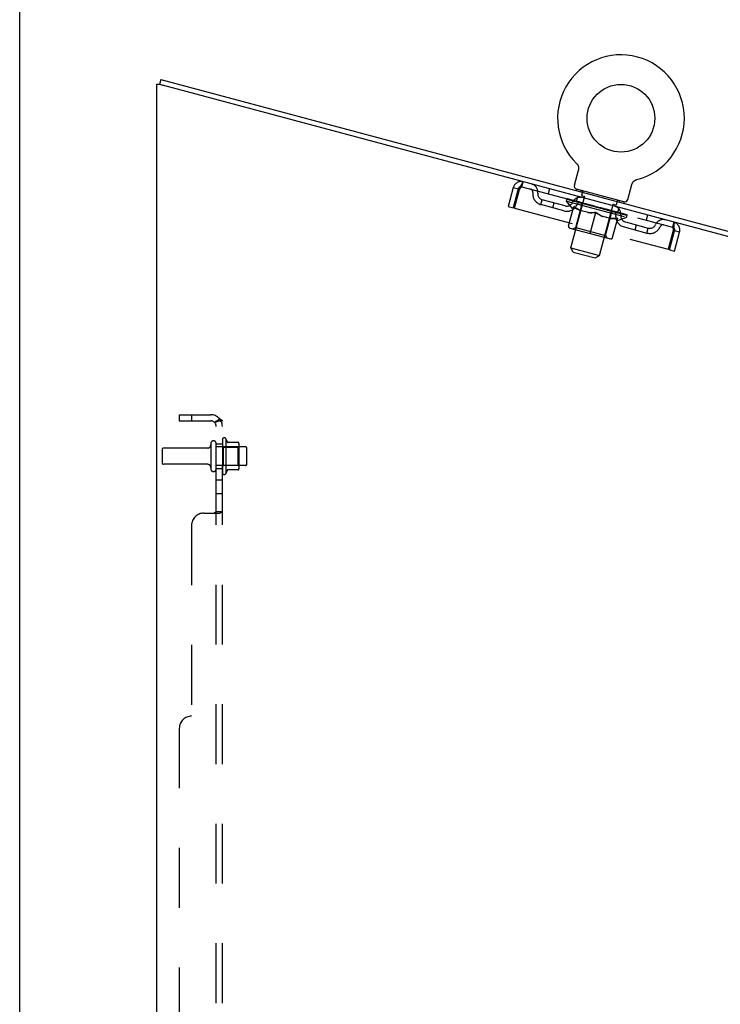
# Model space of a CAD drawing. Header units: inches. Extents: x 0 to 221, y 0 to 143.
# Tile 118 of 256: x 0 to 14, y 91 to 111. Entities that reach past the tile are written whole.
import ezdxf

# ---------------------------------------------------------------- set-up
doc = ezdxf.new("R2010")
doc.units = ezdxf.units.IN
doc.header["$LTSCALE"] = 12.142857
doc.header["$MEASUREMENT"] = 0
doc.linetypes.add('HIDDEN', pattern=[0.2, 0.1, -0.1])
doc.layers.get('0').update_dxf_attribs({"linetype": 'CONTINUOUS'})
doc.layers.add('DEFAULT_2', color=8, linetype='HIDDEN')
doc.layers.add('SUBPANEL', color=7, linetype='CONTINUOUS')

msp = doc.modelspace()

# ---------------------------------------------------------------- linework, layer by layer
at = {"color": 7, "linetype": 'Continuous'}
for p, q in [((0, 0), (0, 142.857)), ((2.841, 110.126), (2.842, 110.126)), ((2.869, 110.226), (2.842, 110.125)), ((2.869, 110.226), (20.723, 105.442)), ((11.314, 108.52), (11.314, 108.52)), ((11.314, 108.52), (11.318, 108.517)), ((11.315, 108.519), (11.317, 108.518)), ((11.318, 108.517), (11.321, 108.513)), ((11.321, 108.513), (11.325, 108.509)), ((11.324, 108.509), (11.328, 108.505)), ((11.328, 108.505), (11.331, 108.501)), ((11.331, 108.501), (11.334, 108.497)), ((11.333, 108.497), (11.336, 108.492)), ((11.336, 108.493), (11.339, 108.488)), ((11.339, 108.488), (11.341, 108.484)), ((11.341, 108.484), (11.343, 108.479)), ((11.343, 108.479), (11.346, 108.474)), ((11.345, 108.474), (11.347, 108.47)), ((11.347, 108.47), (11.349, 108.465)), ((11.349, 108.465), (11.351, 108.46)), ((11.351, 108.46), (11.352, 108.455)), ((11.352, 108.455), (11.353, 108.45)), ((11.353, 108.45), (11.354, 108.445)), ((11.354, 108.445), (11.355, 108.44)), ((11.355, 108.44), (11.356, 108.435)), ((11.356, 108.435), (11.357, 108.43)), ((11.357, 108.43), (11.357, 108.425)), ((11.271, 108.077), (11.352, 108.381)), ((11.353, 108.385), (11.352, 108.381)), ((11.356, 108.4), (11.355, 108.395)), ((11.357, 108.405), (11.356, 108.4)), ((11.357, 108.425), (11.357, 108.42)), ((11.357, 108.42), (11.357, 108.415)), ((11.357, 108.415), (11.357, 108.41)), ((11.357, 108.41), (11.357, 108.405)), ((12.358, 107.786), (12.439, 108.089)), ((12.442, 108.098), (12.443, 108.103)), ((12.443, 108.103), (12.445, 108.108)), ((12.445, 108.108), (12.447, 108.113)), ((12.447, 108.113), (12.45, 108.117)), ((12.45, 108.117), (12.452, 108.122)), ((12.452, 108.122), (12.454, 108.126)), ((12.454, 108.126), (12.457, 108.13)), ((12.457, 108.13), (12.46, 108.135)), ((12.46, 108.135), (12.463, 108.139)), ((12.463, 108.139), (12.466, 108.143)), ((12.466, 108.143), (12.469, 108.147)), ((12.469, 108.147), (12.473, 108.15)), ((12.473, 108.15), (12.476, 108.154)), ((12.476, 108.154), (12.48, 108.158)), ((12.48, 108.157), (12.484, 108.161)), ((12.484, 108.161), (12.488, 108.164)), ((12.488, 108.164), (12.492, 108.167)), ((12.492, 108.167), (12.496, 108.17)), ((12.496, 108.17), (12.5, 108.173)), ((12.5, 108.173), (12.504, 108.176)), ((12.504, 108.176), (12.509, 108.178)), ((12.509, 108.178), (12.513, 108.181)), ((12.513, 108.181), (12.518, 108.183)), ((12.518, 108.183), (12.522, 108.185)), ((12.522, 108.185), (12.527, 108.187)), ((12.527, 108.187), (12.532, 108.188)), ((12.532, 108.188), (12.537, 108.19)), ((12.532, 108.188), (12.533, 108.189)), ((12.537, 108.19), (12.542, 108.191)), ((12.539, 108.191), (12.54, 108.191)), ((11.313, 107.994), (11.306, 107.965)), ((12.279, 107.736), (11.313, 107.994)), ((12.279, 107.736), (12.272, 107.707))]:
    msp.add_line(p, q, dxfattribs=at)
at = {"color": 3, "linetype": 'Continuous'}
for p, q in [((2.789, 33.55), (2.789, 110.126)), ((2.789, 110.126), (2.841, 110.126)), ((2.841, 110.126), (2.881, 110.115)), ((2.881, 110.115), (2.893, 110.112)), ((2.893, 110.112), (2.905, 110.109)), ((20.696, 105.342), (2.905, 110.109))]:
    msp.add_line(p, q, dxfattribs=at)
at = {"color": 7, "linetype": 'Continuous'}
for points in [[(11.355, 108.395), (11.354, 108.39), (11.353, 108.385)], [(12.439, 108.089), (12.44, 108.094), (12.442, 108.098)], [(12.439, 108.089), (12.44, 108.094), (12.442, 108.098)]]:
    msp.add_lwpolyline(points, dxfattribs=at)
msp.add_circle((12.218, 109.437), 0.688, dxfattribs=at)
for centre, radius, start, end in [((12.218, 109.437), 1.288, 284.5053, 225.4947), ((11.338, 108.059), 0.069, 165, 250), ((12.291, 107.804), 0.069, 260, 345)]:
    msp.add_arc(centre, radius, start, end, dxfattribs=at)
at = {"layer": 'DEFAULT_2', "color": 8, "linetype": 'HIDDEN'}
for p, q in [((11.32, 108.514), (11.321, 108.513)), ((10.206, 108.045), (10.233, 108.145)), ((10.206, 108.045), (13.264, 107.225)), ((12.541, 108.191), (12.542, 108.191)), ((10.028, 108.027), (9.926, 107.645)), ((10.129, 108), (10.026, 107.618)), ((10.028, 108.027), (10.129, 108)), ((10.055, 107.61), (10.158, 107.992)), ((10.766, 108.002), (10.739, 107.902)), ((11.201, 106.802), (11.478, 107.836)), ((11.312, 107.748), (11.339, 107.849)), ((11.407, 107.969), (11.399, 107.94)), ((11.421, 107.872), (11.441, 107.95)), ((11.428, 107.86), (11.485, 107.845)), ((9.926, 107.645), (10.026, 107.618)), ((10.593, 107.681), (10.62, 107.781)), ((11.06, 107.556), (10.593, 107.681)), ((11.087, 107.657), (10.62, 107.781)), ((10.835, 107.616), (10.862, 107.717)), ((11.111, 107.754), (11.123, 107.799)), ((11.236, 107.605), (11.111, 107.754)), ((11.111, 107.754), (12.334, 107.426)), ((11.131, 107.79), (11.132, 107.796)), ((11.138, 107.785), (11.139, 107.788)), ((12.326, 107.466), (11.138, 107.785)), ((11.147, 107.782), (11.148, 107.785)), ((11.148, 107.782), (11.149, 107.785)), ((11.152, 107.252), (11.257, 107.644)), ((11.158, 107.783), (11.16, 107.789)), ((11.173, 107.775), (11.174, 107.778)), ((11.175, 107.775), (11.176, 107.778)), ((11.203, 107.771), (11.205, 107.777)), ((11.216, 107.764), (11.217, 107.767)), ((11.219, 107.763), (11.22, 107.766)), ((11.417, 107.713), (11.223, 107.765)), ((11.265, 107.754), (11.266, 107.761)), ((11.265, 107.751), (11.266, 107.754)), ((11.266, 107.75), (11.266, 107.753)), ((11.269, 107.75), (11.269, 107.753)), ((11.275, 107.748), (11.276, 107.751)), ((11.276, 107.748), (11.276, 107.751)), ((11.279, 107.747), (11.28, 107.75)), ((11.282, 107.746), (11.283, 107.75)), ((11.286, 107.745), (11.287, 107.748)), ((11.299, 107.215), (11.42, 107.668)), ((11.3, 107.741), (11.301, 107.744)), ((11.317, 107.737), (11.318, 107.739)), ((11.318, 107.736), (11.319, 107.742)), ((11.338, 107.731), (11.338, 107.734)), ((11.338, 107.731), (11.338, 107.734)), ((11.34, 107.734), (11.342, 107.74)), ((11.348, 107.728), (11.349, 107.731)), ((11.352, 107.727), (11.353, 107.73)), ((11.361, 107.725), (11.362, 107.728)), ((11.372, 107.722), (11.374, 107.729)), ((11.387, 107.718), (11.388, 107.721)), ((11.39, 107.717), (11.391, 107.72)), ((11.416, 107.71), (11.417, 107.713)), ((11.482, 107.696), (11.422, 107.712)), ((11.427, 107.711), (11.429, 107.717)), ((11.433, 107.706), (11.434, 107.709)), ((11.437, 107.704), (11.438, 107.708)), ((11.443, 107.703), (11.445, 107.711)), ((11.447, 107.702), (11.448, 107.705)), ((11.458, 107.699), (11.459, 107.702)), ((11.481, 107.693), (11.482, 107.696)), ((11.554, 107.676), (11.497, 107.692)), ((11.516, 107.683), (11.517, 107.686)), ((11.524, 107.685), (11.526, 107.691)), ((11.527, 107.681), (11.527, 107.684)), ((11.529, 107.68), (11.531, 107.689)), ((11.532, 107.679), (11.532, 107.682)), ((11.539, 107.677), (11.54, 107.681)), ((11.554, 107.673), (11.554, 107.676)), ((11.632, 107.655), (11.579, 107.669)), ((11.591, 107.663), (11.592, 107.666)), ((11.622, 107.658), (11.735, 107.635)), ((11.626, 107.654), (11.627, 107.657)), ((11.627, 107.657), (11.629, 107.663)), ((11.627, 107.657), (11.629, 107.663)), ((11.629, 107.663), (11.629, 107.663)), ((11.63, 107.653), (11.631, 107.656)), ((11.631, 107.652), (11.632, 107.655)), ((11.632, 107.652), (11.633, 107.656)), ((11.713, 107.634), (11.666, 107.646)), ((11.671, 107.642), (11.672, 107.645)), ((11.712, 107.631), (11.713, 107.634)), ((11.73, 107.626), (11.73, 107.629)), ((11.73, 107.626), (11.731, 107.629)), ((11.731, 107.629), (11.73, 107.629)), ((11.733, 107.629), (11.735, 107.635)), ((11.781, 106.647), (12.058, 107.681)), ((12.056, 107.692), (12.113, 107.676)), ((12.126, 107.684), (12.146, 107.761)), ((12.186, 107.761), (12.178, 107.732)), ((10.055, 107.61), (13.177, 106.774)), ((11.236, 107.605), (11.246, 107.602)), ((11.557, 107.519), (11.384, 107.565)), ((11.59, 107.096), (11.705, 107.524)), ((11.735, 107.625), (11.736, 107.628)), ((11.735, 107.625), (11.736, 107.628)), ((11.736, 107.628), (11.736, 107.628)), ((11.737, 107.627), (11.8, 107.61)), ((11.752, 107.62), (11.753, 107.623)), ((11.769, 107.619), (11.77, 107.623)), ((11.844, 107.599), (11.77, 107.623)), ((11.789, 107.613), (11.79, 107.617)), ((11.794, 107.609), (11.794, 107.612)), ((12.004, 107.399), (11.83, 107.446)), ((11.833, 107.598), (11.834, 107.602)), ((11.833, 107.598), (11.834, 107.601)), ((11.834, 107.598), (11.835, 107.602)), ((11.834, 107.601), (11.887, 107.587)), ((11.838, 107.597), (11.839, 107.6)), ((11.839, 107.6), (11.84, 107.607)), ((11.839, 107.6), (11.841, 107.607)), ((11.84, 107.607), (11.841, 107.607)), ((11.873, 107.588), (11.874, 107.591)), ((11.903, 107.053), (12.024, 107.506)), ((11.911, 107.578), (11.912, 107.58)), ((11.912, 107.58), (11.969, 107.565)), ((11.926, 107.574), (11.927, 107.577)), ((11.933, 107.572), (11.934, 107.575)), ((11.936, 107.571), (11.938, 107.58)), ((11.938, 107.57), (11.939, 107.574)), ((11.942, 107.573), (11.944, 107.579)), ((11.948, 107.567), (11.949, 107.57)), ((11.983, 107.558), (11.984, 107.561)), ((11.984, 107.561), (12.044, 107.545)), ((12.007, 107.552), (12.007, 107.555)), ((12.017, 107.549), (12.018, 107.552)), ((12.021, 107.548), (12.023, 107.556)), ((12.027, 107.546), (12.028, 107.55)), ((12.032, 107.545), (12.032, 107.548)), ((12.039, 107.547), (12.041, 107.553)), ((12.048, 107.541), (12.049, 107.544)), ((12.049, 107.544), (12.243, 107.492)), ((12.074, 107.534), (12.075, 107.537)), ((12.077, 107.533), (12.078, 107.536)), ((12.092, 107.529), (12.094, 107.536)), ((12.103, 107.526), (12.104, 107.529)), ((12.112, 107.524), (12.113, 107.527)), ((12.116, 107.523), (12.117, 107.526)), ((12.126, 107.523), (12.128, 107.53)), ((12.127, 107.52), (12.128, 107.523)), ((12.127, 107.52), (12.128, 107.523)), ((12.146, 107.514), (12.148, 107.52)), ((12.147, 107.514), (12.148, 107.517)), ((12.157, 107.522), (12.184, 107.622)), ((12.164, 107.51), (12.165, 107.513)), ((12.178, 107.506), (12.179, 107.509)), ((12.182, 107.505), (12.183, 107.509)), ((12.186, 107.504), (12.186, 107.507)), ((12.189, 107.503), (12.19, 107.506)), ((12.189, 107.503), (12.19, 107.506)), ((12.196, 107.501), (12.197, 107.504)), ((12.199, 107.5), (12.2, 107.503)), ((12.199, 107.5), (12.2, 107.503)), ((12.202, 107.503), (12.203, 107.509)), ((12.245, 107.488), (12.246, 107.491)), ((12.248, 107.487), (12.249, 107.49)), ((12.263, 107.487), (12.265, 107.493)), ((12.29, 107.476), (12.29, 107.479)), ((12.291, 107.476), (12.292, 107.479)), ((12.308, 107.475), (12.31, 107.481)), ((12.317, 107.469), (12.318, 107.472)), ((12.318, 107.469), (12.319, 107.472)), ((12.326, 107.466), (12.327, 107.469)), ((12.334, 107.426), (12.346, 107.471)), ((12.335, 107.467), (12.337, 107.474)), ((12.758, 107.469), (12.731, 107.368)), ((12.048, 107.012), (12.153, 107.404)), ((12.142, 107.362), (12.152, 107.359)), ((12.152, 107.359), (12.334, 107.426)), ((12.28, 107.229), (12.746, 107.104)), ((12.307, 107.33), (12.773, 107.205)), ((12.505, 107.169), (12.532, 107.269)), ((13.291, 107.326), (13.264, 107.225)), ((11.178, 107.206), (12.002, 106.985)), ((11.299, 107.215), (11.25, 107.187)), ((11.299, 107.215), (11.903, 107.053)), ((11.903, 107.053), (11.931, 107.004)), ((12.746, 107.104), (12.773, 107.205)), ((13.279, 107.156), (13.177, 106.774)), ((13.206, 106.766), (13.308, 107.148)), ((13.307, 106.739), (13.409, 107.121)), ((13.409, 107.121), (13.308, 107.148)), ((11.25, 106.717), (11.201, 106.802)), ((11.201, 106.802), (11.781, 106.647)), ((11.25, 106.717), (11.696, 106.598)), ((11.696, 106.598), (11.781, 106.647)), ((13.206, 106.766), (13.307, 106.739)), ((3.883, 102.828), (3.883, 102.313)), ((3.993, 102.313), (3.993, 102.828)), ((4.118, 102.905), (4.118, 102.236)), ((4.188, 102.926), (4.188, 102.215)), ((4.443, 102.848), (4.215, 102.848)), ((2.893, 102.706), (2.893, 102.436)), ((3.82, 102.736), (2.923, 102.736)), ((4.588, 102.758), (3.993, 102.758)), ((4.138, 102.754), (4.118, 102.774)), ((4.138, 102.754), (4.138, 102.387)), ((4.138, 102.754), (4.434, 102.754)), ((4.434, 102.754), (4.454, 102.774)), ((4.434, 102.754), (4.434, 102.387)), ((4.454, 102.826), (4.454, 102.315)), ((4.618, 102.413), (4.618, 102.728)), ((3.82, 102.406), (2.923, 102.406)), ((4.588, 102.383), (3.993, 102.383)), ((4.138, 102.387), (4.118, 102.367)), ((4.138, 102.387), (4.434, 102.387)), ((4.443, 102.293), (4.215, 102.293)), ((4.434, 102.387), (4.454, 102.367))]:
    msp.add_line(p, q, dxfattribs=at)
for points in [[(10.158, 107.992), (10.165, 108.01), (10.172, 108.027), (10.179, 108.044), (10.185, 108.06), (10.192, 108.075), (10.198, 108.089), (10.204, 108.102), (10.21, 108.114), (10.215, 108.124), (10.219, 108.132), (10.223, 108.138), (10.227, 108.142), (10.23, 108.145), (10.233, 108.145)], [(10.158, 107.992), (10.162, 107.999), (10.166, 108.005), (10.17, 108.011), (10.174, 108.016), (10.178, 108.022), (10.181, 108.027), (10.185, 108.031), (10.189, 108.035), (10.192, 108.038), (10.195, 108.041), (10.198, 108.043), (10.201, 108.044), (10.203, 108.045), (10.206, 108.045)], [(11.257, 107.644), (11.28, 107.628), (11.302, 107.613), (11.324, 107.599), (11.346, 107.586), (11.368, 107.574), (11.391, 107.563)], [(11.384, 107.565), (11.362, 107.576), (11.341, 107.587), (11.32, 107.6), (11.299, 107.613), (11.278, 107.628), (11.257, 107.643)], [(11.548, 107.521), (11.573, 107.519), (11.599, 107.518), (11.625, 107.518), (11.651, 107.519), (11.678, 107.521), (11.705, 107.524)], [(11.705, 107.523), (11.679, 107.52), (11.653, 107.518), (11.629, 107.517), (11.605, 107.517), (11.581, 107.517), (11.557, 107.519)], [(11.705, 107.524), (11.728, 107.508), (11.75, 107.493), (11.772, 107.479), (11.795, 107.466), (11.817, 107.454), (11.84, 107.443)], [(11.83, 107.446), (11.809, 107.456), (11.788, 107.468), (11.767, 107.48), (11.746, 107.493), (11.726, 107.507), (11.705, 107.523)], [(11.997, 107.401), (12.022, 107.399), (12.047, 107.398), (12.073, 107.398), (12.099, 107.399), (12.126, 107.401), (12.153, 107.404)], [(12.153, 107.403), (12.126, 107.4), (12.101, 107.398), (12.076, 107.397), (12.052, 107.397), (12.028, 107.397), (12.004, 107.399)], [(13.291, 107.326), (13.293, 107.324), (13.294, 107.321), (13.295, 107.315), (13.296, 107.307), (13.296, 107.298), (13.295, 107.287), (13.294, 107.274), (13.293, 107.26), (13.291, 107.245), (13.289, 107.228), (13.287, 107.211), (13.284, 107.193), (13.282, 107.175), (13.279, 107.156)], [(13.264, 107.225), (13.266, 107.224), (13.268, 107.223), (13.27, 107.22), (13.271, 107.217), (13.273, 107.213), (13.274, 107.208), (13.275, 107.203), (13.276, 107.198), (13.277, 107.191), (13.277, 107.185), (13.278, 107.178), (13.279, 107.171), (13.279, 107.163), (13.279, 107.156)]]:
    msp.add_lwpolyline(points, dxfattribs=at)
for centre, radius, start, end in [((10.189, 107.984), 0.167, 75, 165), ((10.189, 107.984), 0.063, 75, 165), ((10.363, 107.937), 0.167, 353.0716, 75), ((10.363, 107.938), 0.0625, 352.9863, 75), ((10.653, 107.902), 0.229, 172.9863, 255), ((10.653, 107.902), 0.125, 173.0716, 255), ((11.388, 107.663), 0.167, 75, 156.9284), ((11.338, 108.059), 0.069, 250, 255), ((11.43, 107.87), 0.01, 165, 255), ((11.432, 107.952), 0.01, 345, 75), ((11.468, 107.839), 0.01, 345, 75), ((11.119, 107.777), 0.229, 255, 337.0137), ((11.119, 107.777), 0.125, 255, 336.9284), ((11.387, 107.663), 0.0625, 75, 157.0137), ((11.381, 107.678), 0.0398, 345, 75), ((12.067, 107.678), 0.01, 75, 165), ((12.049, 107.486), 0.167, 353.0716, 75), ((12.116, 107.686), 0.01, 255, 345), ((12.156, 107.758), 0.01, 75, 165), ((12.291, 107.804), 0.069, 255, 260), ((12.062, 107.496), 0.0398, 75, 165), ((12.05, 107.486), 0.0625, 352.9863, 75), ((12.339, 107.45), 0.229, 172.9863, 255), ((12.339, 107.45), 0.125, 173.0716, 255), ((11.188, 107.242), 0.0371, 165, 255), ((12.806, 107.325), 0.229, 255, 337.0137), ((12.806, 107.325), 0.125, 255, 336.9284), ((13.074, 107.211), 0.167, 75, 156.9284), ((13.074, 107.211), 0.0625, 75, 157.0137), ((13.248, 107.164), 0.167, 345, 75), ((13.248, 107.164), 0.063, 345, 75), ((12.012, 107.021), 0.0371, 255, 345), ((3.938, 102.828), 0.055, 0, 180), ((4.156, 102.905), 0.0384, 34.4497, 180), ((3.587, 102.571), 0.698, 23.9679, 30.6631), ((4.234, 102.858), 0.01, 203.9679, 270), ((4.443, 102.838), 0.01, 5.1938, 90), ((4.312, 102.826), 0.141, 0, 5.2081), ((2.923, 102.706), 0.03, 90, 180), ((3.82, 102.798), 0.0625, 270, 360), ((4.588, 102.728), 0.03, 0, 90), ((2.923, 102.436), 0.03, 180, 270), ((3.82, 102.343), 0.0625, 0, 90), ((3.938, 102.313), 0.055, 180, 360), ((4.156, 102.236), 0.0384, 180, 325.5503), ((3.587, 102.571), 0.698, 329.3369, 336.0321), ((4.234, 102.283), 0.01, 90, 156.0321), ((4.443, 102.303), 0.01, 270, 354.8062), ((4.312, 102.315), 0.141, 354.7919, 360), ((4.588, 102.413), 0.03, 270, 360)]:
    msp.add_arc(centre, radius, start, end, dxfattribs=at)
for centre, major_axis, ratio, start_param, end_param in [((11.735, 107.635), (0.613, -0.157), 0.05963, 2.96643, 3.140963), ((11.099, 107.786), (0.192, -0.049), 0.05963, 1.376596, 1.469874), ((11.101, 107.793), (0.191, -0.051), 0.060556, 0.430652, 1.470503), ((11.735, 107.635), (0.612, -0.164), 0.060556, -3.141593, -2.96706), ((11.142, 107.775), (0.191, -0.051), 0.060556, 1.551758, 1.645036), ((11.076, 107.792), (0.192, -0.047), 0.05688, 1.20151, 1.294789), ((11.735, 107.635), (0.615, -0.151), 0.05688, 2.791345, 2.965878), ((11.144, 107.781), (0.191, -0.053), 0.05963, 0.605815, 1.645666), ((11.077, 107.799), (0.192, -0.049), 0.05963, 0.25549, 1.295341), ((11.735, 107.635), (0.61, -0.17), 0.05963, -2.96643, -2.791898), ((11.144, 107.777), (0.159, -0.041), 0.05963, 1.065228, 1.614276), ((11.124, 107.782), (0.16, -0.039), 0.05688, 0.890143, 1.43919), ((11.18, 107.767), (0.159, -0.043), 0.060556, 1.240391, 1.789438), ((11.202, 107.758), (0.191, -0.053), 0.05963, 1.72692, 1.820198), ((11.072, 107.793), (0.193, -0.045), 0.052395, 1.026568, 1.119847), ((11.735, 107.635), (0.617, -0.145), 0.052395, 2.616403, 2.790936), ((11.204, 107.765), (0.19, -0.055), 0.05688, 0.7809, 1.820751), ((11.074, 107.8), (0.192, -0.047), 0.05688, 0.080405, 1.120256), ((11.735, 107.635), (0.608, -0.177), 0.05688, -2.791345, -2.616812), ((11.124, 107.782), (0.16, -0.038), 0.052395, 0.715201, 1.264248), ((11.234, 107.752), (0.158, -0.044), 0.05963, 1.415553, 1.9646), ((11.279, 107.738), (0.19, -0.055), 0.05688, 1.902006, 1.995284), ((11.088, 107.789), (0.193, -0.044), 0.046319, 0.851819, 0.945098), ((11.735, 107.635), (0.618, -0.14), 0.046319, 2.441654, 2.616187), ((11.281, 107.744), (0.19, -0.057), 0.052395, 0.955842, 1.995693), ((11.735, 107.635), (0.607, -0.182), 0.052395, -2.616403, -2.44187), ((11.09, 107.795), (0.193, -0.045), 0.052395, -0.094537, 0.945314), ((11.142, 107.777), (0.16, -0.036), 0.046319, 0.540452, 1.089499), ((11.303, 107.734), (0.158, -0.046), 0.05688, 1.590638, 2.139686), ((11.369, 107.714), (0.19, -0.057), 0.052395, 2.076947, 2.170226), ((11.124, 107.779), (0.194, -0.042), 0.038841, 0.677289, 0.770567), ((11.735, 107.635), (0.619, -0.135), 0.038841, 2.267123, 2.441656), ((11.371, 107.72), (0.189, -0.059), 0.046319, 1.130591, 2.170442), ((11.735, 107.635), (0.605, -0.188), 0.046319, -2.441654, -2.267121), ((11.126, 107.786), (0.193, -0.044), 0.046319, -0.269286, 0.770565), ((11.177, 107.767), (0.161, -0.035), 0.038841, 0.365921, 0.914969), ((11.384, 107.712), (0.157, -0.047), 0.052395, 1.76558, 2.314627), ((11.47, 107.687), (0.189, -0.059), 0.046319, 2.251696, 2.344975), ((11.179, 107.765), (0.194, -0.041), 0.030195, 0.502975, 0.596254), ((11.735, 107.635), (0.62, -0.132), 0.030195, 2.09281, 2.267343), ((11.472, 107.693), (0.189, -0.06), 0.038841, 1.305122, 2.344973), ((11.18, 107.771), (0.194, -0.042), 0.038841, -0.443817, 0.596034), ((11.735, 107.635), (0.604, -0.192), 0.038841, -2.267123, -2.092591), ((11.23, 107.753), (0.161, -0.034), 0.030195, 0.191608, 0.740655), ((11.477, 107.687), (0.157, -0.049), 0.046319, 1.940329, 2.489376), ((11.251, 107.752), (0.194, -0.041), 0.030195, -0.61813, 0.421721), ((11.579, 107.657), (0.189, -0.06), 0.038841, 2.426227, 2.519505), ((11.25, 107.746), (0.194, -0.04), 0.020645, 0.328852, 0.422131), ((11.735, 107.635), (0.621, -0.129), 0.020645, 1.918687, 2.09322), ((11.581, 107.664), (0.189, -0.061), 0.030195, 1.479435, 2.519286), ((11.735, 107.635), (0.603, -0.196), 0.030195, -2.09281, -1.918277), ((11.297, 107.735), (0.161, -0.033), 0.020645, 0.017485, 0.566532), ((11.577, 107.66), (0.157, -0.05), 0.038841, 2.11486, 2.663907), ((11.337, 107.729), (0.194, -0.04), 0.020645, -0.792253, 0.247598), ((11.693, 107.627), (0.189, -0.061), 0.030195, 2.60054, 2.693819), ((11.335, 107.723), (0.194, -0.04), 0.010478, 0.154869, 0.248148), ((11.735, 107.635), (0.621, -0.127), 0.010478, 1.744704, 1.919237), ((11.695, 107.633), (0.188, -0.062), 0.020645, 1.653558, 2.693409), ((11.735, 107.635), (0.602, -0.199), 0.020645, -1.918687, -1.744154), ((11.378, 107.714), (0.161, -0.033), 0.010478, 6.126688, 6.675735), ((11.681, 107.632), (0.156, -0.051), 0.030195, 2.289173, 2.83822), ((11.435, 107.703), (0.194, -0.04), 0.010478, -0.966236, -0.000846), ((11.808, 107.596), (0.188, -0.062), 0.020645, 2.774664, 2.867942), ((11.81, 107.603), (0.188, -0.063), 0.010478, 1.827541, 2.867392), ((11.735, 107.635), (0.602, -0.2), 0.010478, 4.538481, 4.720178), ((11.787, 107.604), (0.156, -0.052), 0.020645, 2.463296, 3.012344), ((11.654, 107.644), (0.194, -0.04), 0.010478, 0.274201, 1.314052), ((11.569, 107.662), (0.161, -0.033), 0.010478, -0.000483, 0.504314), ((11.54, 107.668), (0.194, -0.04), 0.010478, 0.099668, 0.192946), ((11.735, 107.635), (0.621, -0.127), 0.010478, -1.571421, -1.396888), ((11.92, 107.566), (0.188, -0.063), 0.010478, 2.74231, 2.948646), ((11.892, 107.576), (0.156, -0.052), 0.010478, 2.637279, 3.14189), ((11.769, 107.614), (0.194, -0.04), 0.020645, 0.448184, 1.488034), ((11.674, 107.634), (0.161, -0.033), 0.020645, 0.129249, 0.678296), ((11.652, 107.638), (0.194, -0.04), 0.020645, 0.273651, 0.366929), ((11.735, 107.635), (0.621, -0.129), 0.020645, -1.397439, -1.222906), ((12.029, 107.544), (0.188, -0.063), 0.010478, -3.140747, -2.175357), ((11.735, 107.635), (0.602, -0.2), 0.010478, 1.222355, 1.396888), ((11.882, 107.583), (0.194, -0.041), 0.030195, 0.622307, 1.662158), ((11.78, 107.606), (0.161, -0.034), 0.030195, 0.303372, 0.852419), ((12.083, 107.525), (0.156, -0.052), 0.010478, 2.749043, 3.29809), ((12.126, 107.518), (0.188, -0.062), 0.020645, 2.893995, 3.933846), ((11.767, 107.607), (0.194, -0.041), 0.030195, 0.447774, 0.541052), ((12.125, 107.511), (0.188, -0.063), 0.010478, 2.893445, 2.986723), ((11.735, 107.635), (0.62, -0.132), 0.030195, -1.223315, -1.048783), ((11.991, 107.554), (0.194, -0.042), 0.038841, 0.79662, 1.836471), ((11.735, 107.635), (0.602, -0.199), 0.020645, 1.048373, 1.222906), ((11.885, 107.578), (0.161, -0.035), 0.038841, 0.477686, 1.026733), ((12.164, 107.503), (0.156, -0.052), 0.020645, 2.57506, 3.124108), ((12.093, 107.527), (0.193, -0.044), 0.046319, 0.971151, 2.011002), ((12.212, 107.495), (0.189, -0.061), 0.030195, 2.719872, 3.759723), ((11.88, 107.577), (0.194, -0.042), 0.038841, 0.622087, 0.715366), ((12.21, 107.488), (0.188, -0.062), 0.020645, 2.719462, 2.812741), ((11.735, 107.635), (0.619, -0.135), 0.038841, -1.049002, -0.874469), ((11.735, 107.635), (0.603, -0.196), 0.030195, 0.87425, 1.048783), ((11.984, 107.551), (0.16, -0.036), 0.046319, 0.652216, 1.201263), ((12.183, 107.503), (0.193, -0.045), 0.052395, 1.1459, 2.185751), ((12.231, 107.485), (0.156, -0.051), 0.030195, 2.400937, 2.949985), ((12.283, 107.476), (0.189, -0.06), 0.038841, 2.545558, 3.585409), ((12.077, 107.526), (0.16, -0.038), 0.052395, 0.826965, 1.376012), ((11.99, 107.547), (0.193, -0.044), 0.046319, 0.796618, 0.889896), ((12.281, 107.469), (0.189, -0.061), 0.030195, 2.545339, 2.638617), ((12.259, 107.482), (0.192, -0.047), 0.05688, 1.320842, 2.360692), ((11.735, 107.635), (0.618, -0.14), 0.046319, -0.874471, -0.699939), ((11.735, 107.635), (0.604, -0.192), 0.038841, 0.699936, 0.874469), ((12.337, 107.461), (0.189, -0.059), 0.046319, 2.371028, 3.410879), ((12.284, 107.471), (0.157, -0.05), 0.038841, 2.226624, 2.775671), ((12.158, 107.505), (0.16, -0.039), 0.05688, 1.001907, 1.550954), ((12.32, 107.466), (0.192, -0.049), 0.05963, 1.495927, 2.535778), ((12.373, 107.452), (0.19, -0.057), 0.052395, 2.196279, 3.23613), ((12.091, 107.52), (0.193, -0.045), 0.052395, 0.971367, 1.064645), ((12.32, 107.461), (0.157, -0.049), 0.046319, 2.052093, 2.601141), ((12.336, 107.455), (0.189, -0.06), 0.038841, 2.371026, 2.464304), ((12.363, 107.454), (0.191, -0.051), 0.060556, 1.671089, 2.71094), ((12.39, 107.447), (0.19, -0.055), 0.05688, 2.021337, 3.061188), ((11.735, 107.635), (0.617, -0.145), 0.052395, -0.699723, -0.52519), ((12.386, 107.448), (0.191, -0.053), 0.05963, 1.846251, 2.886102), ((11.735, 107.635), (0.605, -0.188), 0.046319, 0.525406, 0.699939), ((12.227, 107.486), (0.159, -0.041), 0.05963, 1.176993, 1.72604), ((12.337, 107.457), (0.157, -0.047), 0.052395, 1.877344, 2.426392), ((12.281, 107.472), (0.159, -0.043), 0.060556, 1.352155, 1.901202), ((12.337, 107.457), (0.158, -0.046), 0.05688, 1.702402, 2.25145), ((12.318, 107.462), (0.158, -0.044), 0.05963, 1.527317, 2.076364), ((12.181, 107.496), (0.192, -0.047), 0.05688, 1.146309, 1.239587), ((12.372, 107.445), (0.189, -0.059), 0.046319, 2.196495, 2.289773), ((11.735, 107.635), (0.615, -0.151), 0.05688, -0.524781, -0.350248), ((11.735, 107.635), (0.607, -0.182), 0.052395, 0.350657, 0.52519), ((12.258, 107.476), (0.192, -0.049), 0.05963, 1.321394, 1.414673), ((12.388, 107.441), (0.19, -0.057), 0.052395, 2.021746, 2.115024), ((11.735, 107.635), (0.613, -0.157), 0.05963, -0.349695, -0.175162), ((11.735, 107.635), (0.608, -0.177), 0.05688, 0.175715, 0.350248), ((12.318, 107.459), (0.191, -0.051), 0.060556, 1.496556, 1.589835), ((12.384, 107.442), (0.19, -0.055), 0.05688, 1.846804, 1.940083), ((12.361, 107.448), (0.191, -0.053), 0.05963, 1.671719, 1.764997), ((11.735, 107.635), (0.612, -0.164), 0.060556, -0.174533, 0), ((11.735, 107.635), (0.61, -0.17), 0.05963, 0.000629, 0.175162)]:
    msp.add_ellipse(centre, major_axis=major_axis, ratio=ratio, start_param=start_param, end_param=end_param, dxfattribs=at)
at = {"layer": 'SUBPANEL', "color": 8, "linetype": 'HIDDEN'}
for p, q in [((3.243, 103.414), (3.243, 103.289)), ((3.243, 103.414), (3.881, 103.414)), ((3.243, 103.289), (3.881, 103.289)), ((3.493, 103.414), (3.493, 103.289)), ((4.064, 103.328), (3.967, 103.248)), ((3.993, 35.602), (3.993, 103.289)), ((3.993, 103.289), (4.118, 103.289)), ((4.118, 35.602), (4.118, 103.289)), ((3.993, 102.821), (4.118, 102.821)), ((3.993, 102.321), (4.118, 102.321)), ((3.993, 102.092), (4.118, 102.092)), ((3.993, 101.811), (4.118, 101.811)), ((3.978, 101.434), (3.982, 101.437)), ((3.993, 101.45), (4.118, 101.45)), ((3.743, 101.414), (4.064, 101.414)), ((3.493, 101.164), (3.493, 97.289)), ((3.243, 97.039), (3.243, 41.852))]:
    msp.add_line(p, q, dxfattribs=at)
for points in [[(3.967, 103.248), (3.967, 103.249), (3.967, 103.25), (3.967, 103.251), (3.967, 103.252), (3.967, 103.253), (3.968, 103.254), (3.969, 103.255), (3.97, 103.257), (3.971, 103.258), (3.973, 103.26), (3.975, 103.262)], [(3.975, 103.262), (3.978, 103.266), (3.98, 103.268), (3.982, 103.27), (3.984, 103.272), (3.986, 103.275), (3.988, 103.277), (3.989, 103.279), (3.99, 103.282), (3.991, 103.284), (3.992, 103.286), (3.993, 103.288), (3.993, 103.289)], [(3.989, 103.266), (3.989, 103.266), (3.989, 103.266), (3.989, 103.267), (3.989, 103.267), (3.99, 103.267), (3.99, 103.267), (3.991, 103.268), (3.991, 103.268), (3.992, 103.268), (3.993, 103.269), (3.993, 103.269), (3.994, 103.269), (3.994, 103.27), (3.995, 103.27), (3.996, 103.27), (3.996, 103.271), (3.997, 103.271), (3.998, 103.272), (3.998, 103.272), (3.999, 103.272), (4, 103.273), (4.001, 103.273), (4.001, 103.273), (4.002, 103.274), (4.003, 103.274), (4.004, 103.274), (4.005, 103.275), (4.005, 103.275), (4.006, 103.276), (4.007, 103.276), (4.008, 103.276), (4.009, 103.277), (4.01, 103.277), (4.011, 103.277), (4.012, 103.278), (4.012, 103.278), (4.013, 103.279), (4.014, 103.279), (4.015, 103.279), (4.016, 103.28), (4.017, 103.28), (4.018, 103.28), (4.019, 103.281), (4.02, 103.281), (4.022, 103.282), (4.023, 103.282), (4.024, 103.282), (4.025, 103.283), (4.026, 103.283), (4.027, 103.284), (4.028, 103.284), (4.029, 103.284), (4.031, 103.285), (4.032, 103.285), (4.033, 103.285), (4.034, 103.286), (4.035, 103.286), (4.036, 103.286), (4.037, 103.286), (4.038, 103.287), (4.039, 103.287), (4.04, 103.287), (4.041, 103.287), (4.042, 103.288), (4.043, 103.288), (4.044, 103.288), (4.045, 103.288), (4.046, 103.288), (4.047, 103.289), (4.048, 103.289), (4.049, 103.289), (4.049, 103.289), (4.05, 103.289), (4.051, 103.289), (4.051, 103.289), (4.052, 103.289), (4.052, 103.289)], [(3.992, 103.269), (3.992, 103.269), (3.991, 103.268), (3.991, 103.268), (3.99, 103.268), (3.99, 103.267), (3.99, 103.267), (3.989, 103.267), (3.989, 103.267), (3.989, 103.266), (3.989, 103.266), (3.989, 103.266)], [(4.052, 103.289), (4.052, 103.289), (4.052, 103.289), (4.052, 103.289), (4.052, 103.289), (4.052, 103.289), (4.052, 103.289), (4.051, 103.289), (4.051, 103.289), (4.05, 103.289), (4.05, 103.289), (4.049, 103.289)], [(4.064, 103.328), (4.066, 103.326), (4.068, 103.324), (4.071, 103.322), (4.074, 103.32), (4.077, 103.318), (4.081, 103.316), (4.084, 103.314), (4.088, 103.313)], [(4.088, 103.313), (4.095, 103.31), (4.098, 103.308), (4.102, 103.307), (4.105, 103.305), (4.107, 103.303), (4.11, 103.302), (4.112, 103.3), (4.114, 103.298), (4.116, 103.296), (4.117, 103.294), (4.117, 103.292), (4.118, 103.291), (4.118, 103.289)], [(3.967, 101.414), (3.967, 101.416), (3.967, 101.418), (3.967, 101.42), (3.967, 101.421), (3.967, 101.423), (3.968, 101.424), (3.969, 101.426), (3.97, 101.427), (3.971, 101.429), (3.973, 101.43), (3.975, 101.431), (3.976, 101.433)], [(3.967, 101.421), (3.967, 101.423), (3.968, 101.424), (3.969, 101.426), (3.97, 101.427)], [(3.971, 101.429), (3.973, 101.43), (3.975, 101.431), (3.976, 101.433), (3.978, 101.434)], [(3.982, 101.437), (3.984, 101.438), (3.986, 101.439), (3.988, 101.441), (3.989, 101.442), (3.99, 101.444)], [(3.986, 101.439), (3.988, 101.441), (3.989, 101.442), (3.99, 101.444), (3.991, 101.445), (3.992, 101.447), (3.993, 101.448), (3.993, 101.45)], [(3.991, 101.445), (3.992, 101.447), (3.993, 101.448), (3.993, 101.45)], [(4.064, 101.414), (4.066, 101.416), (4.068, 101.418), (4.071, 101.419), (4.074, 101.421), (4.077, 101.422), (4.081, 101.424), (4.084, 101.425), (4.092, 101.428)], [(4.092, 101.428), (4.095, 101.43), (4.098, 101.431)], [(4.098, 101.431), (4.102, 101.433), (4.105, 101.434), (4.107, 101.436), (4.11, 101.438), (4.112, 101.44), (4.114, 101.442), (4.116, 101.443), (4.117, 101.445), (4.117, 101.447), (4.118, 101.448), (4.118, 101.45)], [(4.107, 101.436), (4.11, 101.438), (4.112, 101.44), (4.114, 101.442), (4.116, 101.443), (4.117, 101.445), (4.117, 101.447), (4.118, 101.448), (4.118, 101.45)], [(3.967, 101.414), (3.967, 101.416), (3.967, 101.418), (3.967, 101.42)], [(4.066, 101.416), (4.068, 101.418), (4.071, 101.419)]]:
    msp.add_lwpolyline(points, dxfattribs=at)
for centre, radius, start, end in [((3.881, 103.177), 0.237, 0, 90), ((3.881, 103.177), 0.112, 0, 90), ((3.743, 101.164), 0.25, 90, 180), ((3.493, 97.039), 0.25, 90, 180)]:
    msp.add_arc(centre, radius, start, end, dxfattribs=at)

doc.saveas('drawing.dxf')
